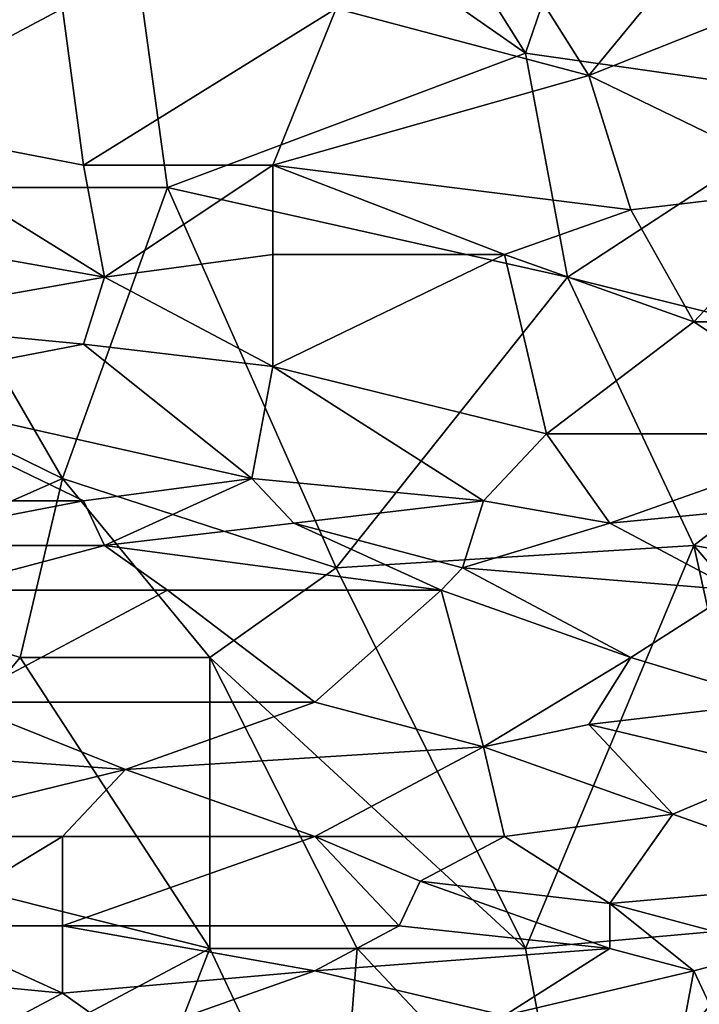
# Model space of a CAD drawing. Extents: x -0.375 to 0.375, y -0.309 to 0.309.
# Tile 111 of 226: x -0.006 to 0.062, y -0.234 to -0.136. Entities that reach past the tile are written whole.
import ezdxf

# ---------------------------------------------------------------- set-up
doc = ezdxf.new("R2010")
doc.units = 0

msp = doc.modelspace()

# ---------------------------------------------------------------- linework, layer by layer
for points in [[(0.075709, -0.143484, 0.44459), (0.052558, -0.114397, 0.444593), (0.073605, -0.10321, 0.444585)], [(0.04414, -0.139009, 0.44459), (0.002479, -0.109922, 0.444598), (0.023094, -0.105447, 0.444584)], [(0.04414, -0.139009, 0.44459), (0.023094, -0.105447, 0.444584), (0.052558, -0.114397, 0.444593)], [(0.002479, -0.109922, 0.444598), (-0.018999, -0.152434, 0.444595), (-0.021104, -0.123347, 0.444592)], [(0.008361, -0.152434, 0.444596), (-0.018999, -0.152434, 0.444595), (0.002479, -0.109922, 0.444598)], [(0.008361, -0.152434, 0.444596), (0.002479, -0.109922, 0.444598), (0.04414, -0.139009, 0.44459)], [(0.04414, -0.139009, 0.44459), (0.052558, -0.114397, 0.444593), (0.075709, -0.143484, 0.44459)], [(0.050454, -0.141246, 0.581684), (0.065186, -0.123347, 0.581455), (0.042035, -0.127822, 0.581779)], [(0.050454, -0.141246, 0.581684), (0.084128, -0.127822, 0.58107), (0.065186, -0.123347, 0.581455)], [(0.050454, -0.141246, 0.581684), (0.042035, -0.127822, 0.581779), (0.025198, -0.134534, 0.581963)], [(0.073605, -0.152434, 0.581109), (0.084128, -0.127822, 0.58107), (0.050454, -0.141246, 0.581684)], [(-0.023208, -0.145721, 0.581958), (-0.002162, -0.134534, 0.582079), (-0.035836, -0.130059, 0.581922)], [(-0.000057, -0.150196, 0.58194), (-0.002162, -0.134534, 0.582079), (-0.023208, -0.145721, 0.581958)], [(-0.000057, -0.150196, 0.58194), (0.025198, -0.134534, 0.581963), (-0.002162, -0.134534, 0.582079)], [(0.018884, -0.150196, 0.581885), (0.025198, -0.134534, 0.581963), (-0.000057, -0.150196, 0.58194)], [(0.018884, -0.150196, 0.581885), (0.050454, -0.141246, 0.581684), (0.025198, -0.134534, 0.581963)], [(0.008361, -0.152434, 0.444596), (0.04414, -0.139009, 0.44459), (0.048349, -0.161383, 0.4446)], [(0.04414, -0.139009, 0.44459), (0.075709, -0.143484, 0.44459), (0.048349, -0.161383, 0.4446)], [(0.054663, -0.154671, 0.581435), (0.050454, -0.141246, 0.581684), (0.018884, -0.150196, 0.581885)], [(0.054663, -0.154671, 0.581435), (0.073605, -0.152434, 0.581109), (0.050454, -0.141246, 0.581684)], [(0.084128, -0.170333, 0.444587), (0.048349, -0.161383, 0.4446), (0.075709, -0.143484, 0.44459)], [(0.002047, -0.161383, 0.581633), (-0.023208, -0.145721, 0.581958), (-0.035836, -0.154671, 0.581684)], [(0.002047, -0.161383, 0.581633), (-0.000057, -0.150196, 0.58194), (-0.023208, -0.145721, 0.581958)], [(0.002047, -0.161383, 0.581633), (0.018884, -0.150196, 0.581885), (-0.000057, -0.150196, 0.58194)], [(0.018884, -0.159146, 0.581671), (0.018884, -0.150196, 0.581885), (0.002047, -0.161383, 0.581633)], [(0.042035, -0.159146, 0.581489), (0.054663, -0.154671, 0.581435), (0.018884, -0.150196, 0.581885)], [(0.042035, -0.159146, 0.581489), (0.018884, -0.150196, 0.581885), (0.018884, -0.159146, 0.581671)], [(-0.029522, -0.168096, 0.444605), (-0.018999, -0.152434, 0.444595), (-0.002162, -0.181521, 0.444604)], [(-0.002162, -0.181521, 0.444604), (-0.018999, -0.152434, 0.444595), (0.008361, -0.152434, 0.444596)], [(-0.002162, -0.181521, 0.444604), (0.008361, -0.152434, 0.444596), (0.025198, -0.19047, 0.444608)], [(0.025198, -0.19047, 0.444608), (0.008361, -0.152434, 0.444596), (0.048349, -0.161383, 0.4446)], [(0.060977, -0.165858, 0.580983), (0.073605, -0.152434, 0.581109), (0.054663, -0.154671, 0.581435)], [(0.060977, -0.165858, 0.580983), (0.077814, -0.165858, 0.580617), (0.073605, -0.152434, 0.581109)], [(-0.023208, -0.165858, 0.581388), (0.002047, -0.161383, 0.581633), (-0.035836, -0.154671, 0.581684)], [(0.042035, -0.159146, 0.581489), (0.060977, -0.165858, 0.580983), (0.054663, -0.154671, 0.581435)], [(0.018884, -0.170333, 0.581207), (0.018884, -0.159146, 0.581671), (0.002047, -0.161383, 0.581633)], [(0.018884, -0.170333, 0.581207), (0.042035, -0.159146, 0.581489), (0.018884, -0.159146, 0.581671)], [(0.018884, -0.170333, 0.581207), (0.046244, -0.177046, 0.580622), (0.042035, -0.159146, 0.581489)], [(0.046244, -0.177046, 0.580622), (0.060977, -0.165858, 0.580983), (0.042035, -0.159146, 0.581489)], [(-0.000057, -0.168096, 0.581339), (0.002047, -0.161383, 0.581633), (-0.023208, -0.165858, 0.581388)], [(-0.000057, -0.168096, 0.581339), (0.018884, -0.170333, 0.581207), (0.002047, -0.161383, 0.581633)], [(0.025198, -0.19047, 0.444608), (0.048349, -0.161383, 0.4446), (0.060977, -0.188233, 0.444602)], [(0.084128, -0.170333, 0.444587), (0.060977, -0.188233, 0.444602), (0.048349, -0.161383, 0.4446)], [(-0.023208, -0.172571, 0.581048), (-0.000057, -0.168096, 0.581339), (-0.023208, -0.165858, 0.581388)], [(0.077814, -0.177046, 0.580035), (0.060977, -0.165858, 0.580983), (0.046244, -0.177046, 0.580622)], [(0.060977, -0.165858, 0.580983), (0.077814, -0.177046, 0.580035), (0.077814, -0.165858, 0.580617)], [(-0.027417, -0.192708, 0.444622), (-0.029522, -0.168096, 0.444605), (-0.002162, -0.181521, 0.444604)], [(0.01678, -0.181521, 0.580492), (-0.000057, -0.168096, 0.581339), (-0.023208, -0.172571, 0.581048)], [(0.01678, -0.181521, 0.580492), (0.018884, -0.170333, 0.581207), (-0.000057, -0.168096, 0.581339)], [(0.01678, -0.181521, 0.580492), (0.039931, -0.183758, 0.580174), (0.018884, -0.170333, 0.581207)], [(0.039931, -0.183758, 0.580174), (0.046244, -0.177046, 0.580622), (0.018884, -0.170333, 0.581207)], [(0.084128, -0.170333, 0.444587), (0.09886, -0.194945, 0.444607), (0.060977, -0.188233, 0.444602)], [(-0.021104, -0.183758, 0.580261), (-0.000057, -0.183758, 0.58032), (-0.023208, -0.172571, 0.581048)], [(-0.000057, -0.183758, 0.58032), (0.01678, -0.181521, 0.580492), (-0.023208, -0.172571, 0.581048)], [(0.039931, -0.183758, 0.580174), (0.052558, -0.185995, 0.579809), (0.046244, -0.177046, 0.580622)], [(0.046244, -0.177046, 0.580622), (0.052558, -0.185995, 0.579809), (0.077814, -0.177046, 0.580035)], [(0.052558, -0.185995, 0.579809), (0.075709, -0.183758, 0.579562), (0.077814, -0.177046, 0.580035)], [(-0.027417, -0.192708, 0.444622), (-0.002162, -0.181521, 0.444604), (-0.006371, -0.19942, 0.444629)], [(-0.006371, -0.19942, 0.444629), (-0.002162, -0.181521, 0.444604), (0.01257, -0.19942, 0.444622)], [(0.01257, -0.19942, 0.444622), (-0.002162, -0.181521, 0.444604), (0.025198, -0.19047, 0.444608)], [(0.002047, -0.188233, 0.579885), (0.01678, -0.181521, 0.580492), (-0.000057, -0.183758, 0.58032)], [(0.002047, -0.188233, 0.579885), (0.020989, -0.185995, 0.580097), (0.01678, -0.181521, 0.580492)], [(0.020989, -0.185995, 0.580097), (0.039931, -0.183758, 0.580174), (0.01678, -0.181521, 0.580492)], [(0.002047, -0.188233, 0.579885), (-0.000057, -0.183758, 0.58032), (-0.023208, -0.188233, 0.579834)], [(-0.023208, -0.188233, 0.579834), (-0.000057, -0.183758, 0.58032), (-0.021104, -0.183758, 0.580261)], [(0.020989, -0.185995, 0.580097), (0.037826, -0.19047, 0.579516), (0.039931, -0.183758, 0.580174)], [(0.039931, -0.183758, 0.580174), (0.037826, -0.19047, 0.579516), (0.052558, -0.185995, 0.579809)], [(0.065186, -0.192708, 0.578858), (0.075709, -0.183758, 0.579562), (0.052558, -0.185995, 0.579809)], [(0.035721, -0.192708, 0.579276), (0.020989, -0.185995, 0.580097), (0.002047, -0.188233, 0.579885)], [(0.035721, -0.192708, 0.579276), (0.037826, -0.19047, 0.579516), (0.020989, -0.185995, 0.580097)], [(0.037826, -0.19047, 0.579516), (0.065186, -0.192708, 0.578858), (0.052558, -0.185995, 0.579809)], [(-0.01479, -0.192708, 0.579362), (0.002047, -0.188233, 0.579885), (-0.023208, -0.188233, 0.579834)], [(-0.01479, -0.192708, 0.579362), (0.008361, -0.192708, 0.579371), (0.002047, -0.188233, 0.579885)], [(0.008361, -0.192708, 0.579371), (0.035721, -0.192708, 0.579276), (0.002047, -0.188233, 0.579885)], [(0.04414, -0.228507, 0.44462), (0.025198, -0.19047, 0.444608), (0.060977, -0.188233, 0.444602)], [(0.069395, -0.22627, 0.444623), (0.04414, -0.228507, 0.44462), (0.060977, -0.188233, 0.444602)], [(0.09886, -0.194945, 0.444607), (0.082023, -0.212845, 0.444621), (0.060977, -0.188233, 0.444602)], [(0.069395, -0.22627, 0.444623), (0.060977, -0.188233, 0.444602), (0.082023, -0.212845, 0.444621)], [(0.01257, -0.19942, 0.444622), (0.025198, -0.19047, 0.444608), (0.04414, -0.228507, 0.44462)], [(0.035721, -0.192708, 0.579276), (0.054663, -0.19942, 0.578188), (0.037826, -0.19047, 0.579516)], [(0.054663, -0.19942, 0.578188), (0.065186, -0.192708, 0.578858), (0.037826, -0.19047, 0.579516)], [(-0.023208, -0.219557, 0.444637), (-0.027417, -0.192708, 0.444622), (-0.006371, -0.19942, 0.444629)], [(-0.01479, -0.192708, 0.579362), (-0.012685, -0.203895, 0.577911), (0.008361, -0.192708, 0.579371)], [(0.023094, -0.203895, 0.577882), (0.008361, -0.192708, 0.579371), (-0.012685, -0.203895, 0.577911)], [(0.023094, -0.203895, 0.577882), (0.035721, -0.192708, 0.579276), (0.008361, -0.192708, 0.579371)], [(0.023094, -0.203895, 0.577882), (0.039931, -0.20837, 0.577033), (0.035721, -0.192708, 0.579276)], [(0.035721, -0.192708, 0.579276), (0.039931, -0.20837, 0.577033), (0.054663, -0.19942, 0.578188)], [(0.069395, -0.203895, 0.577278), (0.065186, -0.192708, 0.578858), (0.054663, -0.19942, 0.578188)], [(-0.023208, -0.219557, 0.444637), (-0.006371, -0.19942, 0.444629), (0.01257, -0.228507, 0.44462)], [(0.01257, -0.228507, 0.44462), (-0.006371, -0.19942, 0.444629), (0.01257, -0.19942, 0.444622)], [(0.027303, -0.228507, 0.444613), (0.01257, -0.19942, 0.444622), (0.04414, -0.228507, 0.44462)], [(0.01257, -0.228507, 0.44462), (0.01257, -0.19942, 0.444622), (0.027303, -0.228507, 0.444613)], [(0.054663, -0.19942, 0.578188), (0.039931, -0.20837, 0.577033), (0.050454, -0.206133, 0.577265)], [(0.069395, -0.203895, 0.577278), (0.054663, -0.19942, 0.578188), (0.050454, -0.206133, 0.577265)], [(-0.027417, -0.20837, 0.577145), (0.004152, -0.210607, 0.576839), (-0.012685, -0.203895, 0.577911)], [(0.004152, -0.210607, 0.576839), (0.023094, -0.203895, 0.577882), (-0.012685, -0.203895, 0.577911)], [(0.004152, -0.210607, 0.576839), (0.039931, -0.20837, 0.577033), (0.023094, -0.203895, 0.577882)], [(0.069395, -0.210607, 0.576182), (0.069395, -0.203895, 0.577278), (0.050454, -0.206133, 0.577265)], [(0.039931, -0.20837, 0.577033), (0.058872, -0.215082, 0.575543), (0.050454, -0.206133, 0.577265)], [(0.069395, -0.210607, 0.576182), (0.050454, -0.206133, 0.577265), (0.058872, -0.215082, 0.575543)], [(-0.023208, -0.21732, 0.575496), (0.004152, -0.210607, 0.576839), (-0.027417, -0.20837, 0.577145)], [(0.023094, -0.21732, 0.575494), (0.039931, -0.20837, 0.577033), (0.004152, -0.210607, 0.576839)], [(0.039931, -0.20837, 0.577033), (0.023094, -0.21732, 0.575494), (0.042035, -0.21732, 0.575323)], [(0.039931, -0.20837, 0.577033), (0.042035, -0.21732, 0.575323), (0.058872, -0.215082, 0.575543)], [(0.004152, -0.210607, 0.576839), (-0.023208, -0.21732, 0.575496), (-0.002162, -0.21732, 0.575561)], [(-0.002162, -0.21732, 0.575561), (0.023094, -0.21732, 0.575494), (0.004152, -0.210607, 0.576839)], [(0.058872, -0.215082, 0.575543), (0.077814, -0.221795, 0.573749), (0.069395, -0.210607, 0.576182)], [(0.052558, -0.224032, 0.573713), (0.058872, -0.215082, 0.575543), (0.042035, -0.21732, 0.575323)], [(0.052558, -0.224032, 0.573713), (0.077814, -0.221795, 0.573749), (0.058872, -0.215082, 0.575543)], [(-0.016894, -0.22627, 0.573486), (-0.002162, -0.21732, 0.575561), (-0.023208, -0.21732, 0.575496)], [(-0.002162, -0.21732, 0.575561), (-0.016894, -0.22627, 0.573486), (-0.002162, -0.22627, 0.573517)], [(0.031512, -0.22627, 0.573408), (0.023094, -0.21732, 0.575494), (-0.002162, -0.22627, 0.573517)], [(-0.002162, -0.21732, 0.575561), (-0.002162, -0.22627, 0.573517), (0.023094, -0.21732, 0.575494)], [(0.033617, -0.221795, 0.574444), (0.042035, -0.21732, 0.575323), (0.023094, -0.21732, 0.575494)], [(0.033617, -0.221795, 0.574444), (0.023094, -0.21732, 0.575494), (0.031512, -0.22627, 0.573408)], [(0.052558, -0.224032, 0.573713), (0.042035, -0.21732, 0.575323), (0.033617, -0.221795, 0.574444)], [(0.01257, -0.228507, 0.44462), (-0.021104, -0.246407, 0.444605), (-0.023208, -0.219557, 0.444637)], [(0.052558, -0.228507, 0.572606), (0.033617, -0.221795, 0.574444), (0.031512, -0.22627, 0.573408)], [(0.052558, -0.228507, 0.572606), (0.052558, -0.224032, 0.573713), (0.033617, -0.221795, 0.574444)], [(0.069395, -0.228507, 0.57228), (0.077814, -0.221795, 0.573749), (0.052558, -0.224032, 0.573713)], [(0.060977, -0.230745, 0.571851), (0.069395, -0.228507, 0.57228), (0.052558, -0.224032, 0.573713)], [(0.052558, -0.228507, 0.572606), (0.060977, -0.230745, 0.571851), (0.052558, -0.224032, 0.573713)], [(-0.025313, -0.230745, 0.572271), (-0.002162, -0.232982, 0.571735), (-0.016894, -0.22627, 0.573486)], [(-0.016894, -0.22627, 0.573486), (-0.002162, -0.232982, 0.571735), (-0.002162, -0.22627, 0.573517)], [(0.023094, -0.230745, 0.572279), (0.031512, -0.22627, 0.573408), (-0.002162, -0.22627, 0.573517)], [(-0.002162, -0.232982, 0.571735), (0.023094, -0.230745, 0.572279), (-0.002162, -0.22627, 0.573517)], [(0.031512, -0.22627, 0.573408), (0.023094, -0.230745, 0.572279), (0.052558, -0.228507, 0.572606)], [(0.048349, -0.250882, 0.444592), (0.04414, -0.228507, 0.44462), (0.069395, -0.22627, 0.444623)], [(0.048349, -0.250882, 0.444592), (0.069395, -0.22627, 0.444623), (0.077814, -0.241932, 0.444603)], [(-0.002162, -0.266544, 0.444573), (-0.021104, -0.246407, 0.444605), (0.01257, -0.228507, 0.44462)], [(-0.002162, -0.266544, 0.444573), (0.01257, -0.228507, 0.44462), (0.025198, -0.255357, 0.444574)], [(0.025198, -0.255357, 0.444574), (0.01257, -0.228507, 0.44462), (0.027303, -0.228507, 0.444613)], [(0.042035, -0.23522, 0.570805), (0.052558, -0.228507, 0.572606), (0.023094, -0.230745, 0.572279)], [(0.048349, -0.250882, 0.444592), (0.025198, -0.255357, 0.444574), (0.027303, -0.228507, 0.444613)], [(0.048349, -0.250882, 0.444592), (0.027303, -0.228507, 0.444613), (0.04414, -0.228507, 0.44462)], [(0.042035, -0.23522, 0.570805), (0.060977, -0.230745, 0.571851), (0.052558, -0.228507, 0.572606)], [(0.060977, -0.230745, 0.571851), (0.063081, -0.23522, 0.570467), (0.069395, -0.228507, 0.57228)], [(-0.01479, -0.239694, 0.569686), (-0.002162, -0.232982, 0.571735), (-0.025313, -0.230745, 0.572271)], [(-0.002162, -0.232982, 0.571735), (0.004152, -0.237442, 0.570416), (0.023094, -0.230745, 0.572279)], [(0.004152, -0.237442, 0.570416), (0.042035, -0.23522, 0.570805), (0.023094, -0.230745, 0.572279)], [(0.060977, -0.230745, 0.571851), (0.042035, -0.23522, 0.570805), (0.058872, -0.241932, 0.568414)], [(0.063081, -0.23522, 0.570467), (0.060977, -0.230745, 0.571851), (0.058872, -0.241932, 0.568414)], [(-0.01479, -0.239694, 0.569686), (0.004152, -0.237442, 0.570416), (-0.002162, -0.232982, 0.571735)]]:
    msp.add_3dface(points)

doc.saveas('drawing.dxf')
